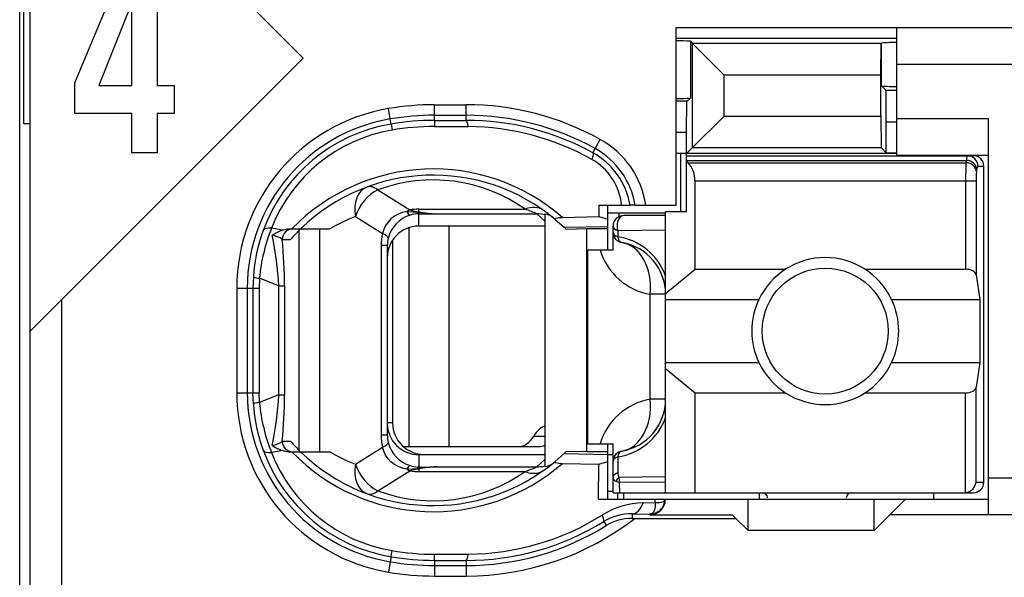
# Model space of a CAD drawing. Extents: x 0 to 238, y 0 to 170.
# Tile 5 of 28: x 48.46 to 57.83, y 30.48 to 35.79. Entities that reach past the tile are written whole.
import ezdxf

# ---------------------------------------------------------------- set-up
doc = ezdxf.new("R2010")
doc.units = 0
doc.header["$LTSCALE"] = 13.1087
doc.header["$MEASUREMENT"] = 0
doc.layers.get('0').update_dxf_attribs({"linetype": 'CONTINUOUS'})

msp = doc.modelspace()

# ---------------------------------------------------------------- linework, layer by layer
at = {"color": 7, "linetype": 'CONTINUOUS'}
for p, q in [((48.4589, 14.565), (48.4589, 129.7535)), ((48.5592, 27.6148), (48.5592, 44.4145)), ((51.1591, 35.4233), (48.5595, 38.0229)), ((48.4992, 34.7984), (48.4992, 37.2312)), ((48.984, 35.1876), (49.4547, 36.3221)), ((49.7684, 36.3221), (49.7684, 35.1646)), ((49.5233, 35.9459), (49.2113, 35.1646)), ((49.5269, 35.1646), (49.5269, 35.9459)), ((54.7089, 34.0246), (54.7089, 35.7148)), ((54.7089, 35.7148), (59.759, 35.7148)), ((56.809, 34.4997), (56.809, 35.7148)), ((54.7089, 35.6148), (56.809, 35.6148)), ((54.8453, 35.5845), (54.8663, 35.5638)), ((54.8453, 35.5845), (54.8453, 35.0443)), ((54.8663, 35.5638), (55.1664, 35.2635)), ((54.8663, 34.5717), (54.8663, 35.5638)), ((56.6602, 35.5638), (54.8663, 35.5638)), ((56.6595, 35.2635), (56.6602, 35.5638)), ((56.6619, 35.5659), (56.6602, 35.5638)), ((56.6619, 35.5659), (56.664, 35.568)), ((56.664, 35.1594), (56.664, 35.568)), ((48.5595, 32.8237), (51.1591, 35.4233)), ((59.759, 35.3647), (56.809, 35.3647)), ((55.1664, 34.8721), (55.1664, 35.2635)), ((56.6595, 35.2635), (55.1664, 35.2635)), ((56.6595, 34.8721), (56.6595, 35.2635)), ((48.984, 34.8962), (48.984, 35.1876)), ((49.2113, 35.1646), (49.5269, 35.1646)), ((49.7684, 35.1646), (49.9289, 35.1646)), ((49.9289, 35.1646), (49.9289, 34.8962)), ((56.7077, 35.116), (56.664, 35.1594)), ((56.7091, 34.8159), (56.7077, 35.116)), ((56.809, 35.116), (56.7077, 35.116)), ((52.409, 34.8315), (52.409, 34.9803)), ((52.409, 34.9803), (52.7091, 34.9803)), ((52.7091, 34.8318), (52.7091, 34.9803)), ((54.8157, 35.0147), (54.7089, 35.0147)), ((54.8088, 34.7146), (54.8102, 35.0144)), ((54.8157, 35.0147), (54.8453, 35.0443)), ((49.5269, 34.8962), (48.984, 34.8962)), ((49.5269, 34.5224), (49.5269, 34.8962)), ((49.7684, 34.8962), (49.7684, 34.5224)), ((49.9289, 34.8962), (49.7684, 34.8962)), ((51.987, 34.8449), (51.9701, 34.9434)), ((52.409, 34.8803), (52.7091, 34.8803)), ((48.5592, 34.7984), (48.4992, 34.7984)), ((51.9949, 34.7966), (51.987, 34.8449)), ((51.9949, 34.7963), (52.0039, 34.7388)), ((52.409, 34.8315), (52.7091, 34.8318)), ((52.409, 34.8307), (52.41, 34.7729)), ((54.8663, 34.5717), (55.1664, 34.8721)), ((55.1664, 34.8721), (56.6595, 34.8721)), ((56.6595, 34.8721), (56.6602, 34.5717)), ((56.7091, 34.5228), (56.7091, 34.8159)), ((56.809, 34.8159), (56.7091, 34.8159)), ((56.809, 34.8497), (57.684, 34.8497)), ((57.684, 31.0747), (57.684, 34.8497)), ((52.41, 34.7729), (52.7294, 34.7718)), ((54.8088, 34.7146), (54.7089, 34.7146)), ((54.8088, 33.9647), (54.8088, 34.7146)), ((53.9383, 34.562), (53.9868, 34.6495)), ((49.7684, 34.5224), (49.5269, 34.5224)), ((53.9162, 34.5224), (53.9383, 34.562)), ((56.809, 34.5145), (54.7089, 34.5145)), ((54.7541, 33.9647), (54.7541, 34.5145)), ((54.8088, 34.5145), (54.8663, 34.5717)), ((54.8663, 34.5717), (56.6602, 34.5717)), ((56.7091, 34.5228), (56.6602, 34.5717)), ((56.7091, 34.5228), (56.809, 34.5228)), ((54.8088, 34.4945), (57.539, 34.4945)), ((54.8088, 34.4504), (57.4729, 34.4504)), ((54.8191, 34.4284), (54.8088, 34.4366)), ((54.8191, 34.4284), (57.4694, 34.4284)), ((56.809, 34.4997), (57.684, 34.4997)), ((57.4694, 34.4284), (57.4729, 34.4504)), ((57.569, 34.3416), (57.5724, 34.3636)), ((57.5827, 34.3946), (57.6389, 34.3946)), ((57.6389, 31.3847), (57.6389, 34.3946)), ((54.8891, 33.4135), (54.8891, 34.2547)), ((54.8891, 34.2547), (57.5648, 34.2547)), ((57.4653, 34.2547), (57.4653, 33.4135)), ((57.5648, 34.2547), (57.5648, 33.3604)), ((51.8688, 34.1693), (52.1744, 33.9785)), ((52.0638, 33.9378), (52.0273, 33.9178)), ((52.1031, 33.9526), (52.0638, 33.9378)), ((52.1437, 33.9623), (52.1031, 33.9526)), ((52.1437, 33.9623), (52.2498, 33.9578)), ((52.2498, 33.9578), (52.2591, 33.9612)), ((52.2498, 33.9578), (52.2498, 33.9419)), ((52.2643, 33.9557), (52.2498, 33.9578)), ((52.2591, 33.9419), (52.2498, 33.9419)), ((52.2591, 33.9612), (52.2591, 33.9853)), ((52.2591, 33.9853), (53.2709, 33.9853)), ((52.2591, 33.8248), (52.2591, 33.9419)), ((52.2591, 33.9419), (52.429, 33.9409)), ((52.2643, 33.9557), (52.2595, 33.9426)), ((52.429, 33.9409), (53.3843, 33.9409)), ((53.4591, 33.872), (53.3843, 33.9409)), ((53.4591, 33.9388), (53.4591, 31.5332)), ((53.9727, 34.0246), (53.9741, 33.9151)), ((53.9727, 34.0246), (54.271, 34.0246)), ((54.0581, 33.9495), (54.609, 33.9495)), ((54.0592, 33.5995), (54.0592, 34.0246)), ((54.1635, 33.9495), (54.1635, 33.9137)), ((54.2717, 34.0246), (54.2724, 34.0246)), ((54.3189, 34.0246), (54.2728, 34.0246)), ((54.3193, 34.0246), (54.7089, 34.0246)), ((54.609, 31.2848), (54.609, 33.9647)), ((54.609, 33.9647), (54.8088, 33.9647)), ((51.6566, 33.9147), (51.914, 33.7538)), ((51.966, 33.8634), (51.9425, 33.8296)), ((51.9942, 33.8927), (51.966, 33.8634)), ((52.0273, 33.9178), (51.9942, 33.8927)), ((53.5576, 33.8882), (53.6427, 33.8131)), ((53.6258, 33.9075), (53.9741, 33.9151)), ((53.9741, 33.9151), (54.0592, 33.8906)), ((54.609, 33.9247), (54.209, 33.9247)), ((50.9631, 33.7848), (50.8574, 33.8052)), ((51.0399, 33.7972), (51.411, 33.7972)), ((51.1205, 31.6868), (51.1205, 33.7848)), ((51.3152, 31.6747), (51.3152, 33.7972)), ((51.925, 33.7928), (51.914, 33.7538)), ((51.9425, 33.8296), (51.925, 33.7928)), ((52.1627, 33.8086), (52.1627, 31.7247)), ((53.4591, 33.8248), (52.2591, 33.8248)), ((52.544, 33.8248), (52.544, 31.7247)), ((53.6427, 33.8131), (54.0592, 33.822)), ((53.6427, 33.8131), (53.6589, 33.7972)), ((53.6595, 33.7966), (53.6634, 33.7931)), ((53.859, 33.7972), (53.6634, 33.7931)), ((53.859, 31.6747), (53.859, 33.7972)), ((54.0592, 33.7972), (53.859, 33.7972)), ((54.1091, 33.5995), (54.1091, 33.8248)), ((54.1539, 33.7804), (54.1529, 33.7228)), ((54.609, 33.7866), (54.1539, 33.7804)), ((50.9593, 33.6973), (51.0375, 33.6973)), ((52.009, 33.6897), (52.009, 31.9497)), ((51.9005, 33.6388), (51.9005, 31.8329)), ((51.9591, 33.6388), (51.9005, 33.6388)), ((51.9591, 33.6388), (51.9591, 31.8329)), ((53.869, 31.7495), (53.869, 33.5995)), ((53.869, 33.5995), (54.1091, 33.5995)), ((54.609, 33.1826), (54.8891, 33.4135)), ((54.8891, 33.4135), (55.751, 33.4135)), ((56.5069, 33.4135), (57.4653, 33.4135)), ((50.6837, 33.3411), (50.6799, 33.2343)), ((50.742, 33.3273), (50.7385, 33.2343)), ((50.9245, 33.2557), (50.742, 33.3273)), ((57.5648, 33.3604), (57.6007, 33.1248)), ((50.526, 33.2343), (50.526, 32.2373)), ((50.526, 33.2343), (50.7385, 33.2343)), ((50.6259, 33.2343), (50.6259, 32.2373)), ((50.6799, 33.2343), (50.6799, 32.2373)), ((50.7385, 33.2343), (50.7385, 32.2373)), ((50.9245, 33.2557), (50.9245, 32.216)), ((50.9245, 33.2557), (50.98, 33.2557)), ((50.98, 33.2557), (50.98, 32.216)), ((48.8592, 27.6148), (48.8592, 33.1234)), ((54.4626, 32.1746), (54.4626, 33.1747)), ((54.609, 33.1747), (54.4626, 33.1747)), ((54.609, 33.1248), (55.4971, 33.1248)), ((56.7608, 33.1248), (57.6007, 33.1248)), ((57.6007, 33.1248), (57.6007, 32.5246)), ((54.609, 32.5246), (55.4971, 32.5246)), ((54.609, 32.4668), (54.8891, 32.2359)), ((56.7608, 32.5246), (57.6007, 32.5246)), ((57.6007, 32.5246), (57.5648, 32.2887)), ((57.5648, 31.3847), (57.5648, 32.2887)), ((50.526, 32.2373), (50.7385, 32.2373)), ((50.6837, 32.1305), (50.6799, 32.2373)), ((50.742, 32.1443), (50.7385, 32.2373)), ((50.9245, 32.216), (50.742, 32.1443)), ((50.9245, 32.216), (50.98, 32.216)), ((54.609, 32.1746), (54.4626, 32.1746)), ((54.8891, 31.2848), (54.8891, 32.2359)), ((54.8891, 32.2359), (55.751, 32.2359)), ((56.5069, 32.2359), (57.4653, 32.2359)), ((57.4653, 31.2848), (57.4653, 32.2359)), ((52.009, 31.9497), (51.9591, 31.9497)), ((51.9591, 31.8329), (51.9005, 31.8329)), ((53.353, 31.8246), (53.4591, 31.8246)), ((50.9593, 31.7747), (51.0375, 31.7747)), ((51.6566, 31.5569), (51.914, 31.7178)), ((51.925, 31.6792), (51.914, 31.7178)), ((52.1107, 31.7247), (53.4046, 31.7247)), ((53.869, 31.7495), (54.1091, 31.7495)), ((54.0592, 31.2245), (54.0592, 31.7495)), ((54.1091, 31.2848), (54.1091, 31.7495)), ((50.9631, 31.6868), (50.8574, 31.6668)), ((51.0399, 31.6747), (51.411, 31.6747)), ((51.9425, 31.6424), (51.925, 31.6792)), ((51.966, 31.6086), (51.9425, 31.6424)), ((51.9942, 31.5793), (51.966, 31.6086)), ((52.2591, 31.6472), (52.2591, 31.5297)), ((53.4591, 31.6472), (52.2591, 31.6472)), ((52.3091, 31.6496), (53.4591, 31.6496)), ((53.4591, 31.6), (53.3843, 31.5311)), ((53.5576, 31.5835), (53.6427, 31.6589)), ((53.6427, 31.6589), (53.6589, 31.6747)), ((53.6427, 31.6589), (54.0592, 31.6499)), ((53.6595, 31.6751), (53.6634, 31.6789)), ((53.859, 31.6747), (53.6634, 31.6789)), ((54.0592, 31.6747), (53.859, 31.6747)), ((54.0592, 31.6496), (54.1091, 31.6496)), ((54.1529, 31.6262), (54.1553, 31.476)), ((52.0273, 31.5542), (51.9942, 31.5793)), ((52.0638, 31.5342), (52.0273, 31.5542)), ((52.1031, 31.5194), (52.0638, 31.5342)), ((52.1437, 31.5097), (52.1031, 31.5194)), ((52.1437, 31.5097), (52.2498, 31.5142)), ((52.2498, 31.5142), (52.2498, 31.5297)), ((52.2591, 31.5297), (52.2498, 31.5297)), ((52.2643, 31.5159), (52.2498, 31.5142)), ((52.2498, 31.5142), (52.2591, 31.5108)), ((52.2591, 31.5297), (52.429, 31.5311)), ((52.2591, 31.5108), (52.2591, 31.4863)), ((52.2643, 31.5159), (52.2595, 31.529)), ((52.429, 31.5311), (53.3843, 31.5311)), ((53.6258, 31.5645), (53.9741, 31.5566)), ((53.971, 31.2245), (53.9741, 31.5566)), ((53.9741, 31.5566), (54.0592, 31.5814)), ((51.8688, 31.3027), (52.1744, 31.4936)), ((52.2591, 31.4863), (53.2709, 31.4863)), ((54.1091, 31.4305), (54.1102, 31.4384)), ((54.1102, 31.4384), (54.1136, 31.4464)), ((54.1136, 31.4464), (54.1191, 31.4539)), ((54.1191, 31.4539), (54.1267, 31.4608)), ((54.1267, 31.4608), (54.1398, 31.4698)), ((54.1398, 31.4698), (54.1553, 31.476)), ((54.609, 31.436), (54.1646, 31.4312)), ((59.759, 31.4246), (57.684, 31.4246)), ((54.135, 31.394), (54.1708, 31.3823)), ((54.609, 31.3864), (54.1708, 31.3823)), ((54.1722, 31.2848), (54.1708, 31.3823)), ((57.5648, 31.3847), (57.6389, 31.3847)), ((53.971, 31.2245), (54.6025, 31.2245)), ((54.0592, 31.2996), (54.1091, 31.2996)), ((54.1095, 31.2848), (57.539, 31.2848)), ((54.1539, 31.2245), (54.1539, 31.2848)), ((54.209, 31.2848), (54.209, 31.2245)), ((54.5101, 31.1907), (54.5105, 31.2245)), ((54.5983, 31.2107), (54.6025, 31.2245)), ((54.6028, 31.2245), (57.684, 31.2245)), ((55.3941, 30.9248), (55.3941, 31.2245)), ((55.4989, 31.2848), (55.4989, 31.2245)), ((56.594, 30.9248), (56.594, 31.2245)), ((56.8941, 31.2245), (56.7439, 31.0747)), ((57.159, 31.2848), (57.159, 31.2245)), ((54.3947, 31.189), (54.5101, 31.1907)), ((54.5087, 31.1467), (54.5036, 31.1225)), ((54.5105, 31.168), (54.5087, 31.1467)), ((54.5101, 31.1907), (54.5105, 31.168)), ((54.5101, 31.1907), (54.5504, 31.1907)), ((54.5504, 31.1907), (54.567, 31.1935)), ((54.567, 31.1935), (54.5807, 31.1976)), ((54.5807, 31.1976), (54.5914, 31.2035)), ((54.5914, 31.2035), (54.5983, 31.2107)), ((54.2893, 31.0833), (54.2893, 31.0398)), ((54.2893, 31.0833), (54.4591, 31.0812)), ((54.2893, 31.0398), (55.2787, 31.0398)), ((54.4677, 31.0822), (54.4591, 31.0812)), ((54.4591, 31.0812), (54.4591, 31.0747)), ((54.4591, 31.0747), (55.2439, 31.0747)), ((54.4836, 31.0894), (54.4681, 31.0822)), ((54.4953, 31.1029), (54.4836, 31.0894)), ((54.5036, 31.1225), (54.4953, 31.1029)), ((55.2787, 31.0398), (55.2439, 31.0747)), ((55.2787, 31.0398), (55.3941, 30.9248)), ((56.594, 30.9248), (56.7439, 31.0747)), ((59.759, 31.0747), (56.7439, 31.0747)), ((54.0195, 31.0099), (54.0433, 30.9716)), ((56.594, 30.9248), (55.3941, 30.9248)), ((51.9949, 30.6753), (51.987, 30.6271)), ((51.9949, 30.6757), (52.0039, 30.7332)), ((52.409, 30.6409), (52.41, 30.6988)), ((52.41, 30.6988), (52.7294, 30.7001)), ((51.987, 30.6271), (51.9701, 30.5286)), ((52.409, 30.6402), (52.409, 30.4914)), ((52.409, 30.6402), (52.7091, 30.6402)), ((52.409, 30.5913), (52.7091, 30.5913)), ((52.7091, 30.6402), (52.7091, 30.4914)), ((52.409, 30.4914), (52.7091, 30.4914))]:
    msp.add_line(p, q, dxfattribs=at)
for centre, radius, start, end in [((54.727, 33.5881), 2.0007, 86.60872, 90.51746), ((56.7881, 36.7068), 1.5524, 265.41256, 270.77006), ((52.4095, 32.3434), 2.6369, 90.01011, 99.59186), ((52.7095, 32.3484), 2.6319, 60.96693, 90.00973), ((54.7206, 37.0646), 2.0241, 269.6679, 273.53165), ((52.259, 33.2346), 1.733, 99.59608, 180.00929), ((52.4076, 32.3673), 2.513, 89.96852, 99.63571), ((52.7088, 32.3469), 2.5335, 60.96939, 89.99446), ((52.2591, 33.2345), 1.6332, 99.58992, 180.00626), ((52.2567, 33.2441), 1.5744, 99.57252, 159.97981), ((52.4095, 32.3461), 2.4854, 90.01106, 99.60186), ((52.7152, 32.3455), 2.4862, 61.11305, 90.14019), ((52.2537, 33.2612), 1.4985, 99.59557, 158.71682), ((52.4098, 32.3382), 2.4346, 89.99471, 99.59765), ((52.714, 32.3417), 2.4302, 60.63997, 89.63736), ((53.5692, 33.8971), 0.8605, 8.52068, 60.96779), ((53.5734, 33.9022), 0.7086, 9.94671, 61.06793), ((53.5697, 33.8975), 0.7599, 9.63364, 60.99004), ((53.6327, 33.9719), 0.5585, 5.4203, 60.79983), ((54.6612, 34.2665), 0.2272, 357.03752, 45.69498), ((60.3729, 34.2724), 2.9077, 176.92588, 180.34885), ((57.4828, 34.3945), 0.1, 0.04068, 89.95932), ((57.5389, 34.3945), 0.1, 0.05364, 89.94636), ((52.396, 32.4969), 1.8714, 48.91895, 135.98298), ((58.3021, 34.2632), 0.7373, 173.89927, 180.65696), ((52.3957, 32.4973), 1.8123, 50.12741, 134.16881), ((52.3959, 32.7511), 1.5129, 54.66244, 110.38758), ((52.2571, 33.6824), 0.2596, 91.61166, 107.86591), ((52.4763, 35.0566), 1.1167, 258.78473, 267.56914), ((52.4848, 35.4874), 1.5475, 261.80861, 267.93313), ((52.1839, 32.4966), 1.513, 110.39668, 120.72151), ((52.271, 33.6294), 0.3139, 107.26293, 165.569), ((54.2091, 33.8247), 0.1, 90.05795, 179.96228), ((52.2991, 33.2296), 1.6192, 160.01154, 176.05079), ((52.414, 33.1763), 1.6789, 158.00117, 174.83784), ((51.0794, 33.4134), 0.3892, 107.37443, 123.6751), ((51.0432, 33.5329), 0.2644, 90.69869, 107.61938), ((52.3982, 33.639), 0.4977, 166.65231, 180.0212), ((52.2596, 33.5243), 0.3005, 90.08235, 180.11266), ((47.9859, 33.126), 2.9419, 2.52615, 11.99241), ((46.2601, 33.2561), 4.7199, 359.99551, 5.36448), ((52.2494, 33.6389), 0.2903, 166.30412, 180.03116), ((54.0688, 33.155), 0.574, 19.75483, 81.57665), ((54.1091, 33.1747), 0.4999, 0.00168, 80.43169), ((54.5623, 33.7661), 0.5998, 196.13172, 260.43205), ((56.1289, 32.8254), 0.6992, 25.35476, 154.64524), ((56.1282, 32.8247), 0.6988, 154.57, 205.43), ((56.1297, 32.8247), 0.6988, 334.57, 25.43), ((56.1289, 32.824), 0.6992, 205.35476, 334.64524), ((52.2586, 32.2371), 1.7327, 179.99286, 260.41343), ((52.2587, 32.2372), 1.6328, 179.99616, 260.42127), ((47.9859, 32.3456), 2.9419, 348.00759, 357.47385), ((46.2675, 32.2156), 4.7125, 354.63135, 0.00481), ((54.5627, 31.5829), 0.6002, 99.60279, 163.8807), ((54.1091, 32.1746), 0.4999, 279.56831, 359.99832), ((52.2939, 32.2414), 1.614, 183.93852, 200.01772), ((52.4114, 32.2952), 1.6763, 185.16453, 202.01579), ((54.0688, 32.1943), 0.574, 278.42335, 340.24517), ((54.1077, 32.1763), 0.5019, 319.77574, 339.80973), ((52.2601, 31.9479), 0.301, 179.92483, 269.81307), ((52.3091, 31.9497), 0.3001, 180.00633, 269.99367), ((52.4002, 31.8329), 0.4997, 180.006, 193.32048), ((52.2514, 31.833), 0.2923, 180.0154, 193.64932), ((52.2563, 32.2273), 1.5738, 200.00591, 260.4398), ((52.2531, 32.2101), 1.4977, 201.26683, 260.42079), ((52.396, 32.9747), 1.8711, 224.00892, 311.08915), ((52.3959, 32.9746), 1.8124, 225.82417, 309.86297), ((52.2019, 33.0086), 1.5508, 239.3347, 249.41325), ((52.3963, 32.7196), 1.5119, 249.57936, 305.34227), ((54.4593, 31.2247), 0.1435, 269.93501, 359.93712), ((56.3791, 31.2348), 0.05, 90.05364, 179.94636), ((54.4096, 30.4392), 0.7503, 91.13588, 122.56274), ((52.7089, 33.1237), 2.6323, 270.00303, 307.66062), ((52.7143, 33.1293), 2.4292, 270.35636, 302.1171), ((54.2787, 30.5898), 0.4936, 88.76413, 121.66875), ((54.2889, 30.5636), 0.4762, 89.94895, 121.03909), ((52.7161, 33.1229), 2.4827, 269.83736, 301.66888), ((52.7095, 33.1203), 2.529, 269.9913, 301.83145), ((52.4086, 33.0926), 2.4524, 260.2895, 270.01034), ((52.4118, 33.1301), 2.4313, 260.34102, 269.95791), ((52.4096, 33.101), 2.5097, 260.30521, 269.98593), ((52.4088, 33.0952), 2.6038, 260.30112, 270.00545)]:
    msp.add_arc(centre, radius, start, end, dxfattribs=at)
for points in [[(56.809, 35.5732), (56.7604, 35.5735), (56.7122, 35.5721), (56.664, 35.568)], [(52.7294, 34.7718), (52.7242, 34.8094), (52.7167, 34.8307), (52.7091, 34.8318)], [(57.569, 34.3416), (57.5669, 34.3877), (57.5228, 34.4263), (57.4694, 34.4284)], [(57.5724, 34.3636), (57.5703, 34.4105), (57.5262, 34.4483), (57.4729, 34.4504)], [(57.4818, 34.4945), (57.476, 34.4807), (57.4732, 34.4656), (57.4735, 34.4504)], [(57.5817, 34.3946), (57.5759, 34.3857), (57.5728, 34.3746), (57.5731, 34.3636)], [(51.7644, 34.1962), (51.6766, 34.1631), (51.6321, 34.0473), (51.6566, 33.9147)], [(51.8688, 34.1693), (51.7758, 34.1273), (51.6918, 34.0267), (51.6566, 33.9147)], [(51.8688, 34.1693), (51.8313, 34.1976), (51.7944, 34.2072), (51.7644, 34.1962)], [(52.1744, 33.9785), (52.1641, 33.9736), (52.1541, 33.9681), (52.1437, 33.9623)], [(52.1444, 33.9626), (52.151, 33.9474), (52.1627, 33.9357), (52.1775, 33.9289)], [(52.2591, 33.9853), (52.2305, 33.9853), (52.2023, 33.9829), (52.1744, 33.9785)], [(52.1744, 33.9781), (52.202, 33.9702), (52.2305, 33.9643), (52.2591, 33.9612)], [(53.4446, 33.9757), (53.3991, 34.0077), (53.3364, 34.0112), (53.2709, 33.9853)], [(53.3843, 33.9409), (53.3471, 33.9571), (53.3092, 33.9716), (53.2709, 33.9853)], [(53.4591, 33.932), (53.4346, 33.9381), (53.4094, 33.9412), (53.3843, 33.9409)], [(53.5369, 33.9054), (53.5145, 33.9237), (53.4876, 33.935), (53.4591, 33.9388)], [(50.8574, 33.8052), (50.8136, 33.8083), (50.7847, 33.8), (50.7774, 33.7831)], [(51.0579, 33.7972), (51.0034, 33.7972), (50.9593, 33.7525), (50.9593, 33.6973)], [(51.1326, 33.7966), (51.0999, 33.7648), (51.0682, 33.7314), (51.0375, 33.6973)], [(51.9673, 33.7077), (51.9691, 33.7201), (51.9498, 33.7366), (51.914, 33.7538)], [(54.1091, 33.8248), (54.1091, 33.8069), (54.126, 33.7904), (54.1539, 33.7804)], [(54.1091, 33.7662), (54.1091, 33.749), (54.1253, 33.7328), (54.1529, 33.7228)], [(54.1091, 33.7662), (54.1091, 33.7428), (54.1174, 33.7197), (54.1325, 33.7015)], [(50.96, 33.698), (50.9311, 33.7176), (50.898, 33.7311), (50.8636, 33.7366)], [(54.1325, 33.7015), (54.1401, 33.6925), (54.1494, 33.6853), (54.1594, 33.6794)], [(54.1529, 33.7228), (54.158, 33.6918), (54.1729, 33.6712), (54.1922, 33.6677)], [(54.1594, 33.6794), (54.1698, 33.6736), (54.1808, 33.6698), (54.1922, 33.6677)], [(54.4626, 33.1747), (54.4839, 33.4262), (54.3678, 33.6381), (54.1922, 33.6677)], [(57.5648, 33.3604), (57.5603, 33.3904), (57.517, 33.4135), (57.4653, 33.4135)], [(50.6837, 33.3401), (50.7023, 33.3328), (50.722, 33.3291), (50.742, 33.3284)], [(57.4653, 32.2359), (57.517, 32.2359), (57.5603, 32.2587), (57.5648, 32.2887)], [(54.1922, 31.6817), (54.3678, 31.7113), (54.4839, 31.9231), (54.4626, 32.1746)], [(50.742, 32.1436), (50.722, 32.1429), (50.7023, 32.1388), (50.6837, 32.1319)], [(53.4591, 31.919), (53.418, 31.9063), (53.3809, 31.8732), (53.353, 31.8246)], [(53.2134, 31.7247), (53.2668, 31.7264), (53.3175, 31.7626), (53.353, 31.8246)], [(50.7774, 31.6889), (50.7847, 31.6716), (50.8136, 31.6637), (50.8574, 31.6668)], [(50.8636, 31.735), (50.898, 31.7409), (50.9311, 31.7543), (50.96, 31.774)], [(50.8636, 31.7344), (50.8946, 31.714), (50.928, 31.6979), (50.9631, 31.6868)], [(50.9593, 31.7747), (50.9593, 31.7196), (51.0034, 31.6747), (51.0579, 31.6747)], [(51.0375, 31.7747), (51.0682, 31.7405), (51.0999, 31.7071), (51.1326, 31.6751)], [(51.914, 31.7178), (51.9498, 31.735), (51.9691, 31.7519), (51.9673, 31.764)], [(51.967, 31.764), (51.9942, 31.6586), (52.0738, 31.5752), (52.1778, 31.5428)], [(53.4046, 31.7247), (53.4232, 31.7254), (53.4411, 31.7299), (53.4587, 31.7385)], [(50.9631, 31.6868), (50.9879, 31.6792), (51.0138, 31.6751), (51.0399, 31.6744)], [(54.1922, 31.6817), (54.1443, 31.6737), (54.1091, 31.6317), (54.1091, 31.5831)], [(54.1529, 31.6262), (54.1253, 31.6165), (54.1091, 31.6004), (54.1091, 31.5831)], [(54.1922, 31.6817), (54.1729, 31.6786), (54.158, 31.6572), (54.1529, 31.6262)], [(51.6566, 31.5569), (51.6321, 31.4243), (51.6766, 31.3085), (51.7644, 31.2758)], [(51.6566, 31.5569), (51.6918, 31.445), (51.7758, 31.3444), (51.8688, 31.3027)], [(52.1437, 31.5097), (52.1541, 31.5035), (52.1641, 31.498), (52.1744, 31.4936)], [(52.1775, 31.5428), (52.1627, 31.5363), (52.151, 31.5242), (52.1444, 31.5091)], [(52.2591, 31.5104), (52.2305, 31.5077), (52.202, 31.5018), (52.1744, 31.4939)], [(52.1775, 31.5425), (52.2009, 31.5349), (52.2254, 31.5304), (52.2498, 31.5297)], [(52.429, 31.5311), (52.3718, 31.5283), (52.315, 31.5218), (52.2591, 31.5108)], [(52.429, 31.5311), (52.3739, 31.529), (52.3187, 31.5242), (52.2643, 31.5159)], [(53.2709, 31.4863), (53.3092, 31.5001), (53.3471, 31.5149), (53.3843, 31.5311)], [(53.3843, 31.5311), (53.4094, 31.5307), (53.4346, 31.5339), (53.4591, 31.5397)], [(53.4591, 31.5332), (53.4876, 31.5366), (53.5145, 31.5483), (53.5369, 31.5662)], [(52.1744, 31.4936), (52.2023, 31.4891), (52.2305, 31.4863), (52.2591, 31.4863)], [(53.2709, 31.4863), (53.3364, 31.4608), (53.3991, 31.4643), (53.4446, 31.4963)], [(54.1091, 31.4302), (54.1081, 31.4133), (54.1191, 31.3985), (54.135, 31.394)], [(54.1646, 31.4308), (54.1525, 31.4209), (54.1422, 31.4081), (54.135, 31.394)], [(54.1556, 31.476), (54.1546, 31.4605), (54.1577, 31.445), (54.1643, 31.4308)], [(54.1646, 31.4312), (54.1649, 31.4147), (54.167, 31.3981), (54.1708, 31.3823)], [(57.4653, 31.2851), (57.518, 31.2903), (57.5593, 31.332), (57.5648, 31.3847)], [(57.539, 31.2848), (57.5941, 31.2848), (57.6389, 31.3292), (57.6389, 31.3847)], [(51.7644, 31.2758), (51.7944, 31.2644), (51.8313, 31.2741), (51.8688, 31.3027)], [(55.5791, 31.2348), (55.5791, 31.2624), (55.5567, 31.2848), (55.5288, 31.2848)], [(54.2893, 31.0833), (54.3331, 31.0843), (54.3737, 31.1249), (54.3947, 31.189)], [(52.7091, 30.6402), (52.7167, 30.6409), (52.7242, 30.6623), (52.7294, 30.7001)]]:
    msp.add_open_spline(points, degree=3, dxfattribs=at)
for points, knots in [([(53.9162, 34.5224), (53.9176, 34.521), (53.919, 34.5166), (53.919, 34.5166), (53.919, 34.5166), (53.919, 34.5097), (53.919, 34.5097), (53.919, 34.5097), (53.9155, 34.4911), (53.9155, 34.4911), (53.9155, 34.4911), (53.9055, 34.4597), (53.9055, 34.4597)], [0, 0, 0, 0, 1, 1, 1, 2, 2, 2, 3, 3, 3, 4, 4, 4, 4]), ([(53.5576, 33.8882), (53.5576, 33.8882), (53.5548, 33.8916), (53.5548, 33.8916), (53.5545, 33.8934), (53.5548, 33.8951), (53.5548, 33.8951), (53.5555, 33.8958), (53.5579, 33.8978), (53.5579, 33.8978), (53.5579, 33.8978), (53.5631, 33.9002), (53.5631, 33.9002), (53.5631, 33.9002), (53.5782, 33.9037), (53.5782, 33.9037), (53.5782, 33.9037), (53.5927, 33.9054), (53.5927, 33.9054), (53.5927, 33.9054), (53.6258, 33.9075), (53.6258, 33.9075)], [0, 0, 0, 0, 1, 1, 1, 2, 2, 2, 3, 3, 3, 4, 4, 4, 5, 5, 5, 6, 6, 6, 7, 7, 7, 7]), ([(54.209, 33.9247), (54.1749, 33.9247), (54.1474, 33.8799), (54.1474, 33.8248), (54.1474, 33.8093), (54.1498, 33.7941), (54.1539, 33.7804)], [0, 0, 0, 0, 1, 1, 1, 2, 2, 2, 2]), ([(56.7291, 32.8247), (56.7291, 33.1561), (56.4604, 33.4245), (56.1289, 33.4245), (55.7975, 33.4245), (55.5288, 33.1561), (55.5288, 32.8247), (55.5288, 32.4933), (55.7975, 32.2249), (56.1289, 32.2249), (56.4604, 32.2249), (56.7291, 32.4933), (56.7291, 32.8247), (56.7291, 32.8247), (56.7291, 32.8247), (56.7291, 32.8247)], [0, 0, 0, 0, 1, 1, 1, 2, 2, 2, 3, 3, 3, 4, 4, 4, 5, 5, 5, 5]), ([(53.5576, 31.5835), (53.5576, 31.5835), (53.5548, 31.58), (53.5548, 31.58), (53.5545, 31.5787), (53.5548, 31.5766), (53.5548, 31.5766), (53.5555, 31.5759), (53.5579, 31.5738), (53.5579, 31.5738), (53.5579, 31.5738), (53.5631, 31.5717), (53.5631, 31.5717), (53.5631, 31.5717), (53.5782, 31.5683), (53.5782, 31.5683), (53.5782, 31.5683), (53.5927, 31.5662), (53.5927, 31.5662), (53.5927, 31.5662), (53.6258, 31.5645), (53.6258, 31.5645)], [0, 0, 0, 0, 1, 1, 1, 2, 2, 2, 3, 3, 3, 4, 4, 4, 5, 5, 5, 6, 6, 6, 7, 7, 7, 7]), ([(54.4591, 31.0747), (54.5405, 31.0747), (54.6062, 31.1408), (54.6062, 31.2224), (54.6062, 31.2231), (54.6062, 31.2238), (54.6062, 31.2245)], [0, 0, 0, 0, 1, 1, 1, 2, 2, 2, 2]), ([(54.0195, 31.0099), (54.0209, 31.0113), (54.022, 31.0157), (54.022, 31.0157), (54.022, 31.0157), (54.022, 31.0226), (54.022, 31.0226), (54.022, 31.0226), (54.0175, 31.0412), (54.0175, 31.0412), (54.0175, 31.0412), (54.0058, 31.0719), (54.0058, 31.0719)], [0, 0, 0, 0, 1, 1, 1, 2, 2, 2, 3, 3, 3, 4, 4, 4, 4])]:
    msp.add_open_spline(points, degree=3, knots=knots, dxfattribs=at)

doc.saveas('drawing.dxf')
